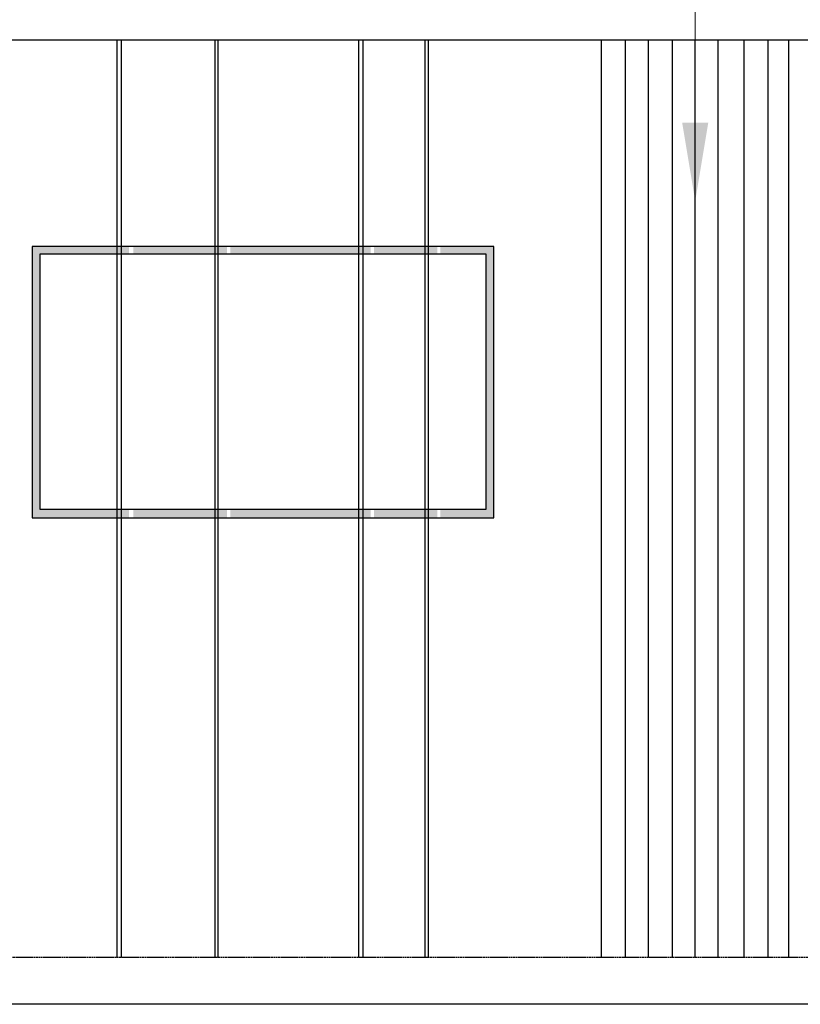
# Model space of a CAD drawing. Header units: millimetres. Extents: x 502444 to 745500, y -417645 to -375189.
# Tile 203 of 208: x 735935 to 738607, y -400208 to -396837. Entities that reach past the tile are written whole.
import ezdxf

# ---------------------------------------------------------------- set-up
doc = ezdxf.new("R2010")
doc.units = ezdxf.units.MM
doc.linetypes.add('PDF_IMPORT', pattern=[1, 0.8, -0.2])
doc.layers.add('PDF2_Geometry', color=7, linetype='Continuous')
doc.layers.add('PDF2_Solid Fills', color=7, linetype='Continuous')

msp = doc.modelspace()

# ---------------------------------------------------------------- hatches: boundary and pattern name
at = {"layer": 'PDF2_Solid Fills', "lineweight": 25, "true_color": 0x000072, "transparency": 33554559}
for points in [[(735977.51911, -397613.64764), (735977.51911, -398541.66211), (736309.21906, -398541.66211), (736309.21906, -398511.84639), (736003.60787, -398511.84639), (736003.60787, -397639.7364), (736309.21906, -397639.7364), (736309.21906, -397613.64764)], [(736324.12692, -397613.64764), (736324.12692, -397639.7364), (736644.64597, -397639.7364), (736644.64597, -397613.64764)], [(736655.82687, -397613.64764), (736655.82687, -397639.7364), (737136.60545, -397639.7364), (737136.60545, -397613.64764)], [(737147.78635, -397613.64764), (737147.78635, -397639.7364), (737363.95036, -397639.7364), (737363.95036, -397613.64764)], [(737375.13126, -397613.64764), (737375.13126, -397639.7364), (737531.66382, -397639.7364), (737531.66382, -398511.84639), (737375.13126, -398511.84639), (737375.13126, -398541.66211), (737557.75258, -398541.66211), (737557.75258, -397613.64764)], [(736324.12692, -398511.84639), (736324.12692, -398541.66211), (736644.64597, -398541.66211), (736644.64597, -398511.84639)], [(736655.82687, -398511.84639), (736655.82687, -398541.66211), (737136.60545, -398541.66211), (737136.60545, -398511.84639)], [(737147.78635, -398511.84639), (737147.78635, -398541.66211), (737363.95036, -398541.66211), (737363.95036, -398511.84639)]]:
    msp.add_hatch(color=176, dxfattribs=at).paths.add_polyline_path(points)

# ---------------------------------------------------------------- linework, layer by layer
at = {"layer": 'PDF2_Geometry', "lineweight": 9}
msp.add_lwpolyline([(738247.24124, -397188.77355), (738247.24124, -395951.42092), (735455.7439, -395951.42092)], dxfattribs=at)
at = {"layer": 'PDF2_Geometry', "color": 116, "lineweight": 30, "true_color": 0x136734}
msp.add_lwpolyline([(719377.61369, -396905.52415), (743103.47761, -396905.52415)], dxfattribs=at)
at = {"layer": 'PDF2_Geometry', "lineweight": 25}
for points in [[(736268.22243, -400047.35627), (736268.22243, -396905.52415)], [(736283.1303, -400047.35627), (736283.1303, -396905.52415)], [(736603.64935, -400047.35627), (736603.64935, -396905.52415)], [(736614.83025, -400047.35627), (736614.83025, -396905.52415)], [(737095.60883, -400047.35627), (737095.60883, -396905.52415)], [(737110.51669, -400047.35627), (737110.51669, -396905.52415)], [(737322.95374, -400047.35627), (737322.95374, -396905.52415)], [(737334.13464, -400047.35627), (737334.13464, -396905.52415)], [(737926.72219, -400047.35627), (737926.72219, -396905.52415)], [(738008.71543, -400047.35627), (738008.71543, -396905.52415)], [(738086.98172, -400047.35627), (738086.98172, -396905.52415)], [(738168.97496, -400047.35627), (738168.97496, -396905.52415)], [(738247.24124, -400047.35627), (738247.24124, -396905.52415)], [(738325.50752, -400047.35627), (738325.50752, -396905.52415)], [(738414.9547, -400047.35627), (738414.9547, -396905.52415)], [(738496.94795, -400047.35627), (738496.94795, -396905.52415)], [(738567.7603, -400047.35627), (738567.7603, -396905.52415)]]:
    msp.add_lwpolyline(points, dxfattribs=at)
at = {"layer": 'PDF2_Geometry', "color": 176, "lineweight": 5, "true_color": 0x000072}
for points in [[(735977.51911, -397613.64764), (736309.21906, -397613.64764), (735977.51911, -397613.64764)], [(736324.12692, -397613.64764), (736644.64597, -397613.64764), (736324.12692, -397613.64764)], [(736655.82687, -397613.64764), (737136.60545, -397613.64764), (736655.82687, -397613.64764)], [(737147.78635, -397613.64764), (737363.95036, -397613.64764), (737147.78635, -397613.64764)], [(737375.13126, -397613.64764), (737557.75258, -397613.64764), (737375.13126, -397613.64764)], [(736003.60787, -397639.7364), (736309.21906, -397639.7364), (736003.60787, -397639.7364)], [(736324.12692, -397639.7364), (736644.64597, -397639.7364), (736324.12692, -397639.7364)], [(736655.82687, -397639.7364), (737136.60545, -397639.7364), (736655.82687, -397639.7364)], [(737147.78635, -397639.7364), (737363.95036, -397639.7364), (737147.78635, -397639.7364)], [(737375.13126, -397639.7364), (737531.66382, -397639.7364), (737375.13126, -397639.7364)], [(736003.60787, -398511.84639), (736309.21906, -398511.84639), (736003.60787, -398511.84639)], [(736324.12692, -398511.84639), (736644.64597, -398511.84639), (736324.12692, -398511.84639)], [(736655.82687, -398511.84639), (737136.60545, -398511.84639), (736655.82687, -398511.84639)], [(737147.78635, -398511.84639), (737363.95036, -398511.84639), (737147.78635, -398511.84639)], [(737375.13126, -398511.84639), (737531.66382, -398511.84639), (737375.13126, -398511.84639)], [(735977.51911, -398541.66211), (736309.21906, -398541.66211), (735977.51911, -398541.66211)], [(736324.12692, -398541.66211), (736644.64597, -398541.66211), (736324.12692, -398541.66211)], [(736655.82687, -398541.66211), (737136.60545, -398541.66211), (736655.82687, -398541.66211)], [(737147.78635, -398541.66211), (737363.95036, -398541.66211), (737147.78635, -398541.66211)], [(737375.13126, -398541.66211), (737557.75258, -398541.66211), (737375.13126, -398541.66211)]]:
    msp.add_lwpolyline(points, close=True, dxfattribs=at)
at = {"layer": 'PDF2_Geometry', "lineweight": 25}
for points in [[(735977.51911, -398541.66211), (737557.75258, -398541.66211), (737557.75258, -397613.64764), (735977.51911, -397613.64764)], [(736003.60787, -398511.84639), (737531.66382, -398511.84639), (737531.66382, -397639.7364), (736003.60787, -397639.7364)]]:
    msp.add_lwpolyline(points, close=True, dxfattribs=at)
at = {"layer": 'PDF2_Geometry', "linetype": 'PDF_IMPORT', "lineweight": 25, "ltscale": 7.886829}
msp.add_lwpolyline([(743103.47761, -400047.35627), (719377.61369, -400047.35627)], dxfattribs=at)
at = {"layer": 'PDF2_Geometry', "lineweight": 30}
msp.add_lwpolyline([(743103.47761, -400207.6158), (719239.71595, -400207.6158)], dxfattribs=at)
at = {"layer": 'PDF2_Solid Fills', "lineweight": 9, "transparency": 33554559}
msp.add_solid([(738291.96483, -397188.77355), (738247.24124, -397457.11508), (738202.51765, -397188.77355)], dxfattribs=at)

doc.saveas('drawing.dxf')
